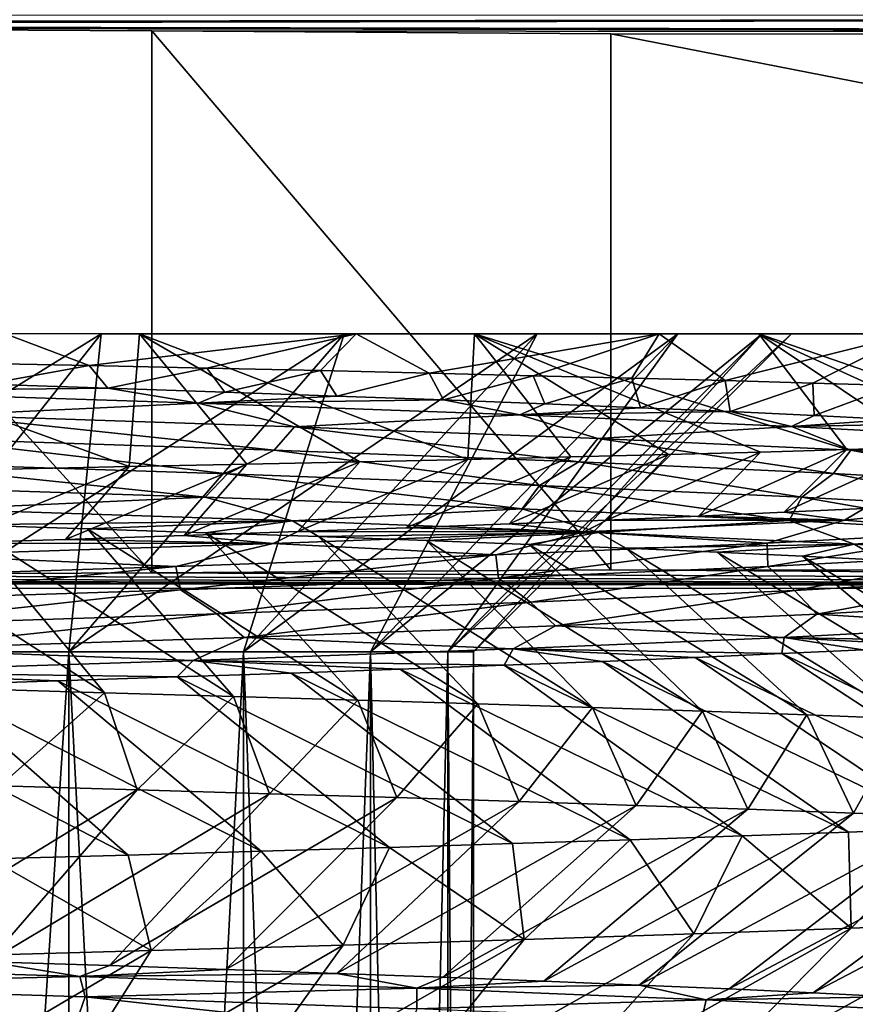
# Model space of a CAD drawing. Header units: metres. Extents: x -205 to 205, y -104 to 104.
# Tile 211 of 256: x -122.94 to -120.31, y -33.06 to -29.97. Entities that reach past the tile are written whole.
import ezdxf

# ---------------------------------------------------------------- set-up
doc = ezdxf.new("R2010")
doc.units = ezdxf.units.M
doc.layers.add('solid_01_2-CONSUMER_EHM_BOX_SW0001', color=7, linetype='CONTINUOUS')

msp = doc.modelspace()

# ---------------------------------------------------------------- linework, layer by layer
at = {"layer": 'solid_01_2-CONSUMER_EHM_BOX_SW0001'}
for points in [[(-200.010849, -74.958488), (-200.010773, 75.041512), (-0.010778, 75.04142)], [(-0.010849, -74.95858), (-200.010849, -74.958488), (-0.010778, 75.04142)], [(-112.002922, 40.641869, 63.099998), (-150.011154, -40.548634, 63.099998), (-150.011002, -39.448967, 63.099998)], [(-112.002922, 40.641869, 63.099998), (-112.003082, 39.542202, 63.099998), (-150.011154, -40.548634, 63.099998)], [(-112.002922, 40.641869, 63.099998), (-150.011002, -39.448967, 63.099998), (-149.999695, 39.547642, 63.099998)], [(-150.011154, -40.548634, 63.099998), (-112.003082, 39.542202, 63.099998), (-112.014389, -39.454407, 63.099998)], [(-173.512405, -37.4473, 108.5), (-88.501671, 37.540531, 108.5), (-173.501678, 37.5527, 108.5)], [(-173.512405, -37.4473, 108.5), (-88.512413, -37.459469, 108.5), (-88.501671, 37.540531, 108.5)], [(-129.218445, -29.980728, 9.104041), (-110.711334, -29.956289, 6), (-151.31134, -29.950476, 6)], [(-127.450356, -29.983692, 9.414596), (-110.711334, -29.956289, 6), (-129.218445, -29.980728, 9.104041)], [(-127.450356, -29.983692, 9.414596), (-110.768944, -30.013878, 12.6), (-110.711334, -29.956289, 6)], [(-125.729317, -29.988417, 9.927757), (-110.768944, -30.013878, 12.6), (-127.450356, -29.983692, 9.414596)], [(-124.079185, -29.994837, 10.63655), (-110.768944, -30.013878, 12.6), (-125.729317, -29.988417, 9.927757)], [(-124.079185, -29.994837, 10.63655), (-124.07943, -31.713913, 10.63655), (-122.522987, -31.706329, 11.531049)], [(-122.522743, -30.002867, 11.531049), (-110.768944, -30.013878, 12.6), (-124.079185, -29.994837, 10.63655)], [(-122.522743, -30.002867, 11.531049), (-124.079185, -29.994837, 10.63655), (-122.522987, -31.706329, 11.531049)], [(-122.522743, -30.002867, 11.531049), (-122.522987, -31.706329, 11.531049), (-121.079819, -31.697206, 12.6)], [(-122.522743, -30.002867, 11.531049), (-121.079819, -31.697206, 12.6), (-121.079575, -30.012402, 12.6)], [(-122.522743, -30.002867, 11.531049), (-121.079575, -30.012402, 12.6), (-110.768944, -30.013878, 12.6)], [(-121.079575, -30.012402, 12.6), (-121.079819, -31.697206, 12.6), (-112.453987, -31.698442, 12.6)], [(-110.768944, -30.013878, 12.6), (-121.079575, -30.012402, 12.6), (-112.453987, -31.698442, 12.6)], [(-124.294075, -31.954338, 31.217514), (-123.586823, -30.954441, 31.924622), (-122.682106, -30.954571, 30.891226)], [(-123.474686, -31.954456, 30.283171), (-124.294075, -31.954338, 31.217514), (-122.682106, -30.954571, 30.891226)], [(-123.586823, -30.954441, 31.924622), (-123.746719, -30.954416, 34.300041), (-122.561409, -30.954588, 33.299549)], [(-122.59462, -31.372431, 33.900333), (-122.561409, -30.954588, 33.299549), (-123.746719, -30.954416, 34.300041)], [(-122.59462, -31.372431, 33.900333), (-123.746719, -30.954416, 34.300041), (-122.978264, -31.380121, 34.240261)], [(-123.586823, -30.954441, 17.075378), (-122.682106, -30.954571, 18.108774), (-122.986633, -30.954527, 15.310884)], [(-122.682106, -30.954571, 30.891226), (-123.586823, -30.954441, 31.924622), (-122.561409, -30.954588, 33.299549)], [(-123.474686, -31.954456, 18.716829), (-122.682106, -30.954571, 18.108774), (-123.586823, -30.954441, 17.075378)], [(-123.474686, -31.954456, 30.283171), (-122.682106, -30.954571, 30.891226), (-121.918121, -30.954681, 29.749899)], [(-123.474686, -31.954456, 18.716829), (-122.784294, -31.954556, 19.750099), (-122.682106, -30.954571, 18.108774)], [(-122.784294, -31.954556, 29.249901), (-123.474686, -31.954456, 30.283171), (-121.918121, -30.954681, 29.749899)], [(-123.103935, -31.047052, 15.088423), (-122.986633, -30.954527, 15.310884), (-122.720322, -31.054901, 15.414001)], [(-121.918121, -30.954681, 19.250101), (-121.88105, -30.954685, 16.409718), (-122.986633, -30.954527, 15.310884)], [(-122.720322, -31.054901, 15.414001), (-122.986633, -30.954527, 15.310884), (-121.88105, -30.954685, 16.409718)], [(-122.682106, -30.954571, 18.108774), (-121.918121, -30.954681, 19.250101), (-122.986633, -30.954527, 15.310884)], [(-122.784294, -31.954556, 19.750099), (-121.918121, -30.954681, 19.250101), (-122.682106, -30.954571, 18.108774)], [(-122.784294, -31.954556, 29.249901), (-121.918121, -30.954681, 29.749899), (-121.31176, -30.954767, 28.517752)], [(-122.784294, -31.954556, 19.750099), (-122.234734, -31.954636, 20.864508), (-121.918121, -30.954681, 19.250101)], [(-122.234734, -31.954636, 28.135492), (-122.784294, -31.954556, 29.249901), (-121.31176, -30.954767, 28.517752)], [(-122.720322, -31.054901, 15.414001), (-121.88105, -30.954685, 16.409718), (-122.349731, -31.062809, 15.755513)], [(-121.918121, -30.954681, 29.749899), (-122.682106, -30.954571, 30.891226), (-122.561409, -30.954588, 33.299549)], [(-122.2248, -31.364771, 33.544853), (-122.561409, -30.954588, 33.299549), (-122.59462, -31.372431, 33.900333)], [(-121.918121, -30.954681, 29.749899), (-122.561409, -30.954588, 33.299549), (-121.508423, -30.954741, 32.149357)], [(-121.529663, -31.349497, 32.789913), (-121.508423, -30.954741, 32.149357), (-122.561409, -30.954588, 33.299549)], [(-121.869545, -31.35713, 33.174454), (-122.561409, -30.954588, 33.299549), (-122.2248, -31.364771, 33.544853)], [(-121.529663, -31.349497, 32.789913), (-122.561409, -30.954588, 33.299549), (-121.869545, -31.35713, 33.174454)], [(-122.349731, -31.062809, 15.755513), (-121.88105, -30.954685, 16.409718), (-121.993042, -31.070744, 16.11228)], [(-122.234734, -31.954636, 20.864508), (-121.31176, -30.954767, 20.482248), (-121.918121, -30.954681, 19.250101)], [(-122.234734, -31.954636, 28.135492), (-121.31176, -30.954767, 28.517752), (-120.869255, -30.954832, 27.217731)], [(-122.234734, -31.954636, 20.864508), (-121.83532, -31.954693, 22.041109), (-121.31176, -30.954767, 20.482248)], [(-121.83532, -31.954693, 26.958891), (-122.234734, -31.954636, 28.135492), (-120.869255, -30.954832, 27.217731)], [(-121.993042, -31.070744, 16.11228), (-121.88105, -30.954685, 16.409718), (-121.651085, -31.07868, 16.483562)], [(-121.918121, -30.954681, 19.250101), (-121.31176, -30.954767, 20.482248), (-121.88105, -30.954685, 16.409718)], [(-121.31176, -30.954767, 28.517752), (-121.918121, -30.954681, 29.749899), (-121.508423, -30.954741, 32.149357)], [(-121.31176, -30.954767, 20.482248), (-120.92765, -30.954823, 17.633253), (-121.88105, -30.954685, 16.409718)], [(-121.651085, -31.07868, 16.483562), (-121.88105, -30.954685, 16.409718), (-120.92765, -30.954823, 17.633253)], [(-121.83532, -31.954693, 22.041109), (-120.869255, -30.954832, 21.782269), (-121.31176, -30.954767, 20.482248)], [(-121.83532, -31.954693, 26.958891), (-120.869255, -30.954832, 27.217731), (-120.603973, -30.95487, 25.882061)], [(-121.83532, -31.954693, 22.041109), (-121.592873, -31.954727, 23.259903), (-120.869255, -30.954832, 21.782269)], [(-121.592873, -31.954727, 25.740097), (-121.83532, -31.954693, 26.958891), (-120.603973, -30.95487, 25.882061)], [(-121.651085, -31.07868, 16.483562), (-120.92765, -30.954823, 17.633253), (-121.324623, -31.086588, 16.868563)], [(-121.592873, -31.954727, 23.259903), (-120.603973, -30.95487, 23.117939), (-120.869255, -30.954832, 21.782269)], [(-121.592873, -31.954727, 25.740097), (-120.603973, -30.95487, 25.882061), (-120.511444, -30.954884, 24.5)], [(-121.592873, -31.954727, 23.259903), (-121.511589, -31.954739, 24.5), (-120.603973, -30.95487, 23.117939)], [(-121.511589, -31.954739, 24.5), (-121.592873, -31.954727, 25.740097), (-120.511444, -30.954884, 24.5)], [(-121.205894, -31.341866, 32.392063), (-121.508423, -30.954741, 32.149357), (-121.529663, -31.349497, 32.789913)], [(-121.511589, -31.954739, 24.5), (-120.511444, -30.954884, 24.5), (-120.603973, -30.95487, 23.117939)], [(-121.31176, -30.954767, 28.517752), (-121.508423, -30.954741, 32.149357), (-120.614738, -30.954868, 30.882778)], [(-120.337791, -31.318892, 31.127636), (-120.614738, -30.954868, 30.882778), (-121.508423, -30.954741, 32.149357)], [(-120.898926, -31.334225, 31.981781), (-121.508423, -30.954741, 32.149357), (-121.205894, -31.341866, 32.392063)], [(-120.60939, -31.326567, 31.559996), (-121.508423, -30.954741, 32.149357), (-120.898926, -31.334225, 31.981781)], [(-120.337791, -31.318892, 31.127636), (-121.508423, -30.954741, 32.149357), (-120.60939, -31.326567, 31.559996)], [(-121.324623, -31.086588, 16.868563), (-120.92765, -30.954823, 17.633253), (-121.014374, -31.094439, 17.266434)], [(-121.31176, -30.954767, 20.482248), (-120.869255, -30.954832, 21.782269), (-120.92765, -30.954823, 17.633253)], [(-120.869255, -30.954832, 27.217731), (-121.31176, -30.954767, 28.517752), (-120.614738, -30.954868, 30.882778)], [(-121.014374, -31.094439, 17.266434), (-120.92765, -30.954823, 17.633253), (-120.720924, -31.102221, 17.676353)], [(-120.511444, -30.954884, 24.5), (-120.134628, -30.954937, 18.975965), (-120.92765, -30.954823, 17.633253)], [(-120.720924, -31.102221, 17.676353), (-120.92765, -30.954823, 17.633253), (-120.134628, -30.954937, 18.975965)], [(-120.603973, -30.95487, 23.117939), (-120.511444, -30.954884, 24.5), (-120.92765, -30.954823, 17.633253)], [(-120.869255, -30.954832, 21.782269), (-120.603973, -30.95487, 23.117939), (-120.92765, -30.954823, 17.633253)], [(-120.603973, -30.95487, 25.882061), (-120.869255, -30.954832, 27.217731), (-120.614738, -30.954868, 30.882778)], [(-120.720924, -31.102221, 17.676353), (-120.134628, -30.954937, 18.975965), (-120.444611, -31.109953, 18.097738)], [(-120.603973, -30.95487, 25.882061), (-120.614738, -30.954868, 30.882778), (-119.885384, -30.954973, 29.503248)], [(-119.633095, -31.295811, 29.772896), (-119.885384, -30.954973, 29.503248), (-120.614738, -30.954868, 30.882778)], [(-120.084412, -31.311205, 30.685337), (-120.614738, -30.954868, 30.882778), (-120.337791, -31.318892, 31.127636)], [(-119.849442, -31.303511, 30.233595), (-120.614738, -30.954868, 30.882778), (-120.084412, -31.311205, 30.685337)], [(-119.633095, -31.295811, 29.772896), (-120.614738, -30.954868, 30.882778), (-119.849442, -31.303511, 30.233595)], [(-120.511444, -30.954884, 24.5), (-120.603973, -30.95487, 25.882061), (-119.885384, -30.954973, 29.503248)], [(-120.511444, -30.954884, 24.5), (-119.885384, -30.954973, 29.503248), (-120.134628, -30.954937, 18.975965)], [(-120.444611, -31.109953, 18.097738), (-120.134628, -30.954937, 18.975965), (-120.18573, -31.117657, 18.530058)], [(-123.042747, -31.113756, 15.295897), (-123.103935, -31.047052, 15.088423), (-122.720322, -31.054901, 15.414001)], [(-122.661079, -31.126011, 15.640711), (-123.042747, -31.113756, 15.295897), (-122.720322, -31.054901, 15.414001)], [(-122.661079, -31.126011, 15.640711), (-122.720322, -31.054901, 15.414001), (-122.349731, -31.062809, 15.755513)], [(-122.293709, -31.138283, 16.001848), (-122.661079, -31.126011, 15.640711), (-122.349731, -31.062809, 15.755513)], [(-122.293709, -31.138283, 16.001848), (-122.349731, -31.062809, 15.755513), (-121.993042, -31.070744, 16.11228)], [(-121.941666, -31.150562, 16.378464), (-122.293709, -31.138283, 16.001848), (-121.993042, -31.070744, 16.11228)], [(-121.941666, -31.150562, 16.378464), (-121.993042, -31.070744, 16.11228), (-121.651085, -31.07868, 16.483562)], [(-121.605911, -31.16284, 16.769669), (-121.941666, -31.150562, 16.378464), (-121.651085, -31.07868, 16.483562)], [(-121.605911, -31.16284, 16.769669), (-121.651085, -31.07868, 16.483562), (-121.324623, -31.086588, 16.868563)], [(-121.287354, -31.175104, 17.174507), (-121.605911, -31.16284, 16.769669), (-121.324623, -31.086588, 16.868563)], [(-121.287354, -31.175104, 17.174507), (-121.324623, -31.086588, 16.868563), (-121.014374, -31.094439, 17.266434)], [(-120.986694, -31.187349, 17.591867), (-121.287354, -31.175104, 17.174507), (-121.014374, -31.094439, 17.266434)], [(-120.986694, -31.187349, 17.591867), (-121.014374, -31.094439, 17.266434), (-120.720924, -31.102221, 17.676353)], [(-123.528534, -31.135588, 14.96139), (-123.042747, -31.113756, 15.295897), (-122.661079, -31.126011, 15.640711)], [(-123.528534, -31.135588, 14.96139), (-122.661079, -31.126011, 15.640711), (-122.377609, -31.172529, 15.989125)], [(-122.377609, -31.172529, 15.989125), (-122.661079, -31.126011, 15.640711), (-122.293709, -31.138283, 16.001848)], [(-120.704422, -31.199568, 18.020729), (-120.986694, -31.187349, 17.591867), (-120.720924, -31.102221, 17.676353)], [(-120.704422, -31.199568, 18.020729), (-120.720924, -31.102221, 17.676353), (-120.444611, -31.109953, 18.097738)], [(-120.440773, -31.211767, 18.460474), (-120.704422, -31.199568, 18.020729), (-120.444611, -31.109953, 18.097738)], [(-120.440773, -31.211767, 18.460474), (-120.444611, -31.109953, 18.097738), (-120.18573, -31.117657, 18.530058)], [(-120.195969, -31.223955, 18.910547), (-120.440773, -31.211767, 18.460474), (-120.18573, -31.117657, 18.530058)], [(-123.528534, -31.135588, 14.96139), (-122.377609, -31.172529, 15.989125), (-123.171501, -31.21052, 15.318436)], [(-122.377609, -31.172529, 15.989125), (-122.293709, -31.138283, 16.001848), (-121.941666, -31.150562, 16.378464)], [(-122.377609, -31.172529, 15.989125), (-121.941666, -31.150562, 16.378464), (-121.605911, -31.16284, 16.769669)], [(-122.377609, -31.172529, 15.989125), (-122.074486, -31.247246, 16.382086), (-123.171501, -31.21052, 15.318436)], [(-122.377609, -31.172529, 15.989125), (-121.605911, -31.16284, 16.769669), (-121.36644, -31.209448, 17.154526)], [(-122.377609, -31.172529, 15.989125), (-121.36644, -31.209448, 17.154526), (-122.074486, -31.247246, 16.382086)], [(-121.36644, -31.209448, 17.154526), (-121.605911, -31.16284, 16.769669), (-121.287354, -31.175104, 17.174507)], [(-121.36644, -31.209448, 17.154526), (-121.287354, -31.175104, 17.174507), (-120.986694, -31.187349, 17.591867)], [(-121.36644, -31.209448, 17.154526), (-120.986694, -31.187349, 17.591867), (-120.704422, -31.199568, 18.020729)], [(-123.171501, -31.21052, 15.318436), (-122.13887, -31.320526, 16.353981), (-123.239761, -31.283773, 15.297942)], [(-123.171501, -31.21052, 15.318436), (-122.074486, -31.247246, 16.382086), (-122.13887, -31.320526, 16.353981)], [(-121.36644, -31.209448, 17.154526), (-121.120827, -31.283951, 17.575842), (-122.074486, -31.247246, 16.382086)], [(-121.36644, -31.209448, 17.154526), (-120.704422, -31.199568, 18.020729), (-120.511795, -31.246346, 18.439194)], [(-121.36644, -31.209448, 17.154526), (-120.511795, -31.246346, 18.439194), (-121.120827, -31.283951, 17.575842)], [(-120.511795, -31.246346, 18.439194), (-120.704422, -31.199568, 18.020729), (-120.440773, -31.211767, 18.460474)], [(-120.511795, -31.246346, 18.439194), (-120.440773, -31.211767, 18.460474), (-120.195969, -31.223955, 18.910547)], [(-122.074486, -31.247246, 16.382086), (-121.180466, -31.357258, 17.540733), (-122.13887, -31.320526, 16.353981)], [(-122.074486, -31.247246, 16.382086), (-121.120827, -31.283951, 17.575842), (-121.180466, -31.357258, 17.540733)], [(-120.511795, -31.246346, 18.439194), (-120.325554, -31.320633, 18.880587), (-121.120827, -31.283951, 17.575842)], [(-120.511795, -31.246346, 18.439194), (-120.195969, -31.223955, 18.910547), (-119.970314, -31.236137, 19.370424)], [(-120.511795, -31.246346, 18.439194), (-119.970314, -31.236137, 19.370424), (-119.82679, -31.28322, 19.821774)], [(-120.511795, -31.246346, 18.439194), (-119.82679, -31.28322, 19.821774), (-120.325554, -31.320633, 18.880587)], [(-123.239761, -31.283773, 15.297942), (-122.285004, -31.394793, 16.201996), (-123.406746, -31.357946, 15.163241)], [(-123.239761, -31.283773, 15.297942), (-122.13887, -31.320526, 16.353981), (-122.285004, -31.394793, 16.201996)], [(-121.120827, -31.283951, 17.575842), (-120.379776, -31.393969, 18.83923), (-121.180466, -31.357258, 17.540733)], [(-121.120827, -31.283951, 17.575842), (-120.325554, -31.320633, 18.880587), (-120.379776, -31.393969, 18.83923)], [(-120.534599, -31.515963, 30.701349), (-120.084412, -31.311205, 30.685337), (-120.337791, -31.318892, 31.127636)], [(-120.534599, -31.515963, 30.701349), (-120.28334, -31.503862, 30.255587), (-120.084412, -31.311205, 30.685337)], [(-119.82679, -31.28322, 19.821774), (-119.701195, -31.35729, 20.275137), (-120.325554, -31.320633, 18.880587)], [(-122.13887, -31.320526, 16.353981), (-121.303947, -31.431618, 17.374422), (-122.285004, -31.394793, 16.201996)], [(-122.13887, -31.320526, 16.353981), (-121.180466, -31.357258, 17.540733), (-121.303947, -31.431618, 17.374422)], [(-121.723198, -31.564445, 32.370361), (-121.205894, -31.341866, 32.392063), (-121.529663, -31.349497, 32.789913)], [(-121.723198, -31.564445, 32.370361), (-121.399117, -31.552298, 31.971144), (-121.205894, -31.341866, 32.392063)], [(-121.399117, -31.552298, 31.971144), (-120.898926, -31.334225, 31.981781), (-121.205894, -31.341866, 32.392063)], [(-121.399117, -31.552298, 31.971144), (-121.092781, -31.540171, 31.559551), (-120.898926, -31.334225, 31.981781)], [(-121.092781, -31.540171, 31.559551), (-120.60939, -31.326567, 31.559996), (-120.898926, -31.334225, 31.981781)], [(-121.092781, -31.540171, 31.559551), (-120.804504, -31.528063, 31.136145), (-120.60939, -31.326567, 31.559996)], [(-120.804504, -31.528063, 31.136145), (-120.337791, -31.318892, 31.127636), (-120.60939, -31.326567, 31.559996)], [(-120.804504, -31.528063, 31.136145), (-120.534599, -31.515963, 30.701349), (-120.337791, -31.318892, 31.127636)], [(-120.325554, -31.320633, 18.880587), (-119.749352, -31.430655, 20.228313), (-120.379776, -31.393969, 18.83923)], [(-120.325554, -31.320633, 18.880587), (-119.701195, -31.35729, 20.275137), (-119.749352, -31.430655, 20.228313)], [(-123.406746, -31.357946, 15.163241), (-122.355789, -31.468191, 16.094694), (-123.492264, -31.431292, 15.064348)], [(-123.406746, -31.357946, 15.163241), (-122.285004, -31.394793, 16.201996), (-122.355789, -31.468191, 16.094694)], [(-123.182114, -31.613129, 33.823212), (-122.59462, -31.372431, 33.900333), (-122.978264, -31.380121, 34.240261)], [(-123.182114, -31.613129, 33.823212), (-122.794685, -31.600964, 33.483631), (-122.59462, -31.372431, 33.900333)], [(-122.794685, -31.600964, 33.483631), (-122.2248, -31.364771, 33.544853), (-122.59462, -31.372431, 33.900333)], [(-122.794685, -31.600964, 33.483631), (-122.421799, -31.588789, 33.127644), (-122.2248, -31.364771, 33.544853)], [(-122.421799, -31.588789, 33.127644), (-121.869545, -31.35713, 33.174454), (-122.2248, -31.364771, 33.544853)], [(-122.421799, -31.588789, 33.127644), (-122.064354, -31.576614, 32.756214), (-121.869545, -31.35713, 33.174454)], [(-122.064354, -31.576614, 32.756214), (-121.529663, -31.349497, 32.789913), (-121.869545, -31.35713, 33.174454)], [(-122.064354, -31.576614, 32.756214), (-121.723198, -31.564445, 32.370361), (-121.529663, -31.349497, 32.789913)], [(-121.180466, -31.357258, 17.540733), (-120.479523, -31.468418, 18.661909), (-121.303947, -31.431618, 17.374422)], [(-121.180466, -31.357258, 17.540733), (-120.379776, -31.393969, 18.83923), (-120.479523, -31.468418, 18.661909)], [(-122.285004, -31.394793, 16.201996), (-121.359192, -31.505072, 17.260765), (-122.355789, -31.468191, 16.094694)], [(-122.285004, -31.394793, 16.201996), (-121.303947, -31.431618, 17.374422), (-121.359192, -31.505072, 17.260765)], [(-120.379776, -31.393969, 18.83923), (-119.824478, -31.505198, 20.043243), (-120.479523, -31.468418, 18.661909)], [(-120.379776, -31.393969, 18.83923), (-119.749352, -31.430655, 20.228313), (-119.824478, -31.505198, 20.043243)], [(-123.492264, -31.431292, 15.064348), (-122.355789, -31.468191, 16.094694), (-123.186371, -31.50601, 15.256531)], [(-121.303947, -31.431618, 17.374422), (-120.518867, -31.541929, 18.544111), (-121.359192, -31.505072, 17.260765)], [(-121.303947, -31.431618, 17.374422), (-120.479523, -31.468418, 18.661909), (-120.518867, -31.541929, 18.544111)], [(-122.355789, -31.468191, 16.094694), (-122.080833, -31.542759, 16.319471), (-123.186371, -31.50601, 15.256531)], [(-122.355789, -31.468191, 16.094694), (-121.359192, -31.505072, 17.260765), (-122.080833, -31.542759, 16.319471)], [(-120.479523, -31.468418, 18.661909), (-119.847725, -31.578762, 19.923473), (-120.518867, -31.541929, 18.544111)], [(-120.479523, -31.468418, 18.661909), (-119.824478, -31.505198, 20.043243), (-119.847725, -31.578762, 19.923473)], [(-119.643585, -31.467461, 28.857319), (-120.28334, -31.503862, 30.255587), (-120.345085, -31.540565, 30.262709)], [(-119.643585, -31.467461, 28.857319), (-120.345085, -31.540565, 30.262709), (-119.902321, -31.576668, 29.227732)], [(-123.186371, -31.50601, 15.256531), (-122.080833, -31.542759, 16.319471), (-123.111053, -31.555271, 15.237175)], [(-121.359192, -31.505072, 17.260765), (-121.118675, -31.579485, 17.513643), (-122.080833, -31.542759, 16.319471)], [(-121.359192, -31.505072, 17.260765), (-120.518867, -31.541929, 18.544111), (-121.118675, -31.579485, 17.513643)], [(-120.345085, -31.540565, 30.262709), (-120.804504, -31.528063, 31.136145), (-121.092781, -31.540171, 31.559551)], [(-120.345085, -31.540565, 30.262709), (-120.534599, -31.515963, 30.701349), (-120.804504, -31.528063, 31.136145)], [(-120.345085, -31.540565, 30.262709), (-120.28334, -31.503862, 30.255587), (-120.534599, -31.515963, 30.701349)], [(-122.671921, -32.082771, 14.268188), (-123.511253, -31.542953, 14.910222), (-123.111053, -31.555271, 15.237175)], [(-122.671921, -32.082771, 14.268188), (-123.09108, -32.071068, 13.940378), (-123.511253, -31.542953, 14.910222)], [(-122.080833, -31.542759, 16.319471), (-122.725052, -31.567587, 15.580745), (-123.111053, -31.555271, 15.237175)], [(-122.266319, -32.09446, 14.612625), (-123.111053, -31.555271, 15.237175), (-122.725052, -31.567587, 15.580745)], [(-122.266319, -32.09446, 14.612625), (-122.671921, -32.082771, 14.268188), (-123.111053, -31.555271, 15.237175)], [(-122.080833, -31.542759, 16.319471), (-122.353951, -31.579899, 15.940327), (-122.725052, -31.567587, 15.580745)], [(-122.080833, -31.542759, 16.319471), (-121.998474, -31.592205, 16.315319), (-122.353951, -31.579899, 15.940327)], [(-122.080833, -31.542759, 16.319471), (-121.118675, -31.579485, 17.513643), (-121.998474, -31.592205, 16.315319)], [(-121.16346, -31.577223, 31.570715), (-121.399117, -31.552298, 31.971144), (-121.723198, -31.564445, 32.370361)], [(-121.16346, -31.577223, 31.570715), (-121.092781, -31.540171, 31.559551), (-121.399117, -31.552298, 31.971144)], [(-120.345085, -31.540565, 30.262709), (-121.092781, -31.540171, 31.559551), (-121.16346, -31.577223, 31.570715)], [(-120.345085, -31.540565, 30.262709), (-121.16346, -31.577223, 31.570715), (-120.588181, -31.613138, 30.593126)], [(-120.518867, -31.541929, 18.544111), (-120.315178, -31.61619, 18.819956), (-121.118675, -31.579485, 17.513643)], [(-120.345085, -31.540565, 30.262709), (-120.588181, -31.613138, 30.593126), (-119.902321, -31.576668, 29.227732)], [(-120.518867, -31.541929, 18.544111), (-119.847725, -31.578762, 19.923473), (-120.315178, -31.61619, 18.819956)], [(-122.141357, -31.613855, 32.764278), (-122.421799, -31.588789, 33.127644), (-122.794685, -31.600964, 33.483631)], [(-121.874924, -32.106136, 14.973129), (-122.725052, -31.567587, 15.580745), (-122.353951, -31.579899, 15.940327)], [(-121.874924, -32.106136, 14.973129), (-122.266319, -32.09446, 14.612625), (-122.725052, -31.567587, 15.580745)], [(-122.141357, -31.613855, 32.764278), (-122.064354, -31.576614, 32.756214), (-122.421799, -31.588789, 33.127644)], [(-121.498383, -32.117805, 15.349116), (-122.353951, -31.579899, 15.940327), (-121.998474, -31.592205, 16.315319)], [(-121.498383, -32.117805, 15.349116), (-121.874924, -32.106136, 14.973129), (-122.353951, -31.579899, 15.940327)], [(-121.16346, -31.577223, 31.570715), (-122.064354, -31.576614, 32.756214), (-122.141357, -31.613855, 32.764278)], [(-121.16346, -31.577223, 31.570715), (-122.141357, -31.613855, 32.764278), (-121.441399, -31.649582, 31.860657)], [(-121.16346, -31.577223, 31.570715), (-121.723198, -31.564445, 32.370361), (-122.064354, -31.576614, 32.756214)], [(-121.118675, -31.579485, 17.513643), (-121.659325, -31.604509, 16.705112), (-121.998474, -31.592205, 16.315319)], [(-121.118675, -31.579485, 17.513643), (-121.337112, -31.61681, 17.109005), (-121.659325, -31.604509, 16.705112)], [(-121.16346, -31.577223, 31.570715), (-121.441399, -31.649582, 31.860657), (-120.588181, -31.613138, 30.593126)], [(-121.118675, -31.579485, 17.513643), (-121.032333, -31.629103, 17.526205), (-121.337112, -31.61681, 17.109005)], [(-121.118675, -31.579485, 17.513643), (-120.315178, -31.61619, 18.819956), (-121.032333, -31.629103, 17.526205)], [(-119.902321, -31.576668, 29.227732), (-120.588181, -31.613138, 30.593126), (-120.586288, -31.686697, 30.533031)], [(-119.902321, -31.576668, 29.227732), (-120.586288, -31.686697, 30.533031), (-119.907593, -31.6502, 29.16684)], [(-119.847725, -31.578762, 19.923473), (-119.682915, -31.65287, 20.217136), (-120.315178, -31.61619, 18.819956)], [(-122.141357, -31.613855, 32.764278), (-123.182114, -31.613129, 33.823212), (-123.262718, -31.650469, 33.824089)], [(-122.141357, -31.613855, 32.764278), (-123.262718, -31.650469, 33.824089), (-122.447662, -31.686005, 33.010551)], [(-122.141357, -31.613855, 32.764278), (-122.794685, -31.600964, 33.483631), (-123.182114, -31.613129, 33.823212)], [(-122.141357, -31.613855, 32.764278), (-122.447662, -31.686005, 33.010551), (-121.441399, -31.649582, 31.860657)], [(-121.137291, -32.129475, 15.739974), (-121.998474, -31.592205, 16.315319), (-121.659325, -31.604509, 16.705112)], [(-121.137291, -32.129475, 15.739974), (-121.498383, -32.117805, 15.349116), (-121.998474, -31.592205, 16.315319)], [(-120.792252, -32.141144, 16.145067), (-121.659325, -31.604509, 16.705112), (-121.337112, -31.61681, 17.109005)], [(-120.792252, -32.141144, 16.145067), (-121.137291, -32.129475, 15.739974), (-121.659325, -31.604509, 16.705112)], [(-120.588181, -31.613138, 30.593126), (-121.441399, -31.649582, 31.860657), (-121.432602, -31.723169, 31.802183)], [(-120.588181, -31.613138, 30.593126), (-121.432602, -31.723169, 31.802183), (-120.586288, -31.686697, 30.533031)], [(-120.463821, -32.152817, 16.56374), (-121.337112, -31.61681, 17.109005), (-121.032333, -31.629103, 17.526205)], [(-120.463821, -32.152817, 16.56374), (-120.792252, -32.141144, 16.145067), (-121.337112, -31.61681, 17.109005)], [(-120.315178, -31.61619, 18.819956), (-120.745483, -31.641392, 17.955921), (-121.032333, -31.629103, 17.526205)], [(-120.315178, -31.61619, 18.819956), (-120.477066, -31.653677, 18.397366), (-120.745483, -31.641392, 17.955921)], [(-120.315178, -31.61619, 18.819956), (-120.22757, -31.665958, 18.849751), (-120.477066, -31.653677, 18.397366)], [(-120.315178, -31.61619, 18.819956), (-119.682915, -31.65287, 20.217136), (-120.22757, -31.665958, 18.849751)], [(-123.262718, -31.650469, 33.824089), (-123.591095, -31.722408, 34.024017), (-122.447662, -31.686005, 33.010551)], [(-121.441399, -31.649582, 31.860657), (-122.447662, -31.686005, 33.010551), (-122.432358, -31.759619, 32.954449)], [(-121.441399, -31.649582, 31.860657), (-122.432358, -31.759619, 32.954449), (-121.432602, -31.723169, 31.802183)], [(-120.152534, -32.16449, 16.995308), (-121.032333, -31.629103, 17.526205), (-120.745483, -31.641392, 17.955921)], [(-120.152534, -32.16449, 16.995308), (-120.463821, -32.152817, 16.56374), (-121.032333, -31.629103, 17.526205)], [(-119.858887, -32.176163, 17.439074), (-120.745483, -31.641392, 17.955921), (-120.477066, -31.653677, 18.397366)], [(-119.858887, -32.176163, 17.439074), (-120.152534, -32.16449, 16.995308), (-120.745483, -31.641392, 17.955921)], [(-119.907593, -31.6502, 29.16684), (-120.586288, -31.686697, 30.533031), (-120.502914, -31.761883, 30.380484)], [(-119.907593, -31.6502, 29.16684), (-120.502914, -31.761883, 30.380484), (-119.842758, -31.725294, 29.001547)], [(-119.583366, -32.18784, 17.894314), (-120.477066, -31.653677, 18.397366), (-120.22757, -31.665958, 18.849751)], [(-119.583366, -32.18784, 17.894314), (-119.858887, -32.176163, 17.439074), (-120.477066, -31.653677, 18.397366)], [(-124.07943, -31.713913, 10.63655), (-125.729568, -31.719862, 9.927757), (-112.511597, -31.756031, 6)], [(-122.522987, -31.706329, 11.531049), (-124.07943, -31.713913, 10.63655), (-112.511597, -31.756031, 6)], [(-122.447662, -31.686005, 33.010551), (-123.591095, -31.722408, 34.024017), (-123.569695, -31.796051, 33.971012)], [(-122.447662, -31.686005, 33.010551), (-123.569695, -31.796051, 33.971012), (-122.432358, -31.759619, 32.954449)], [(-122.522987, -31.706329, 11.531049), (-112.511597, -31.756031, 6), (-121.079819, -31.697206, 12.6)], [(-120.586288, -31.686697, 30.533031), (-121.432602, -31.723169, 31.802183), (-121.332771, -31.798447, 31.664398)], [(-120.586288, -31.686697, 30.533031), (-121.332771, -31.798447, 31.664398), (-120.502914, -31.761883, 30.380484)], [(-121.079819, -31.697206, 12.6), (-112.511597, -31.756031, 6), (-112.453987, -31.698442, 12.6)], [(-132.804474, -31.726038, 9.104041), (-149.511597, -31.750734, 6), (-112.511597, -31.756031, 6)], [(-131.011597, -31.727201, 9), (-132.804474, -31.726038, 9.104041), (-112.511597, -31.756031, 6)], [(-129.218704, -31.726551, 9.104041), (-131.011597, -31.727201, 9), (-112.511597, -31.756031, 6)], [(-127.450607, -31.724094, 9.414596), (-129.218704, -31.726551, 9.104041), (-112.511597, -31.756031, 6)], [(-125.729568, -31.719862, 9.927757), (-127.450607, -31.724094, 9.414596), (-112.511597, -31.756031, 6)], [(-121.432602, -31.723169, 31.802183), (-122.432358, -31.759619, 32.954449), (-122.318512, -31.834988, 32.833012)], [(-121.432602, -31.723169, 31.802183), (-122.318512, -31.834988, 32.833012), (-121.332771, -31.798447, 31.664398)], [(-119.842758, -31.725294, 29.001547), (-120.502914, -31.761883, 30.380484), (-120.432022, -31.835833, 30.300606)], [(-119.842758, -31.725294, 29.001547), (-120.432022, -31.835833, 30.300606), (-119.781723, -31.799191, 28.911266)], [(-149.512772, -39.950733, 6), (-112.512764, -39.956032, 6), (-149.511597, -31.750734, 6)], [(-112.512764, -39.956032, 6), (-112.511597, -31.756031, 6), (-149.511597, -31.750734, 6)], [(-122.432358, -31.759619, 32.954449), (-123.569695, -31.796051, 33.971012), (-123.444252, -31.871508, 33.867325)], [(-122.432358, -31.759619, 32.954449), (-123.444252, -31.871508, 33.867325), (-122.318512, -31.834988, 32.833012)], [(-120.502914, -31.761883, 30.380484), (-121.332771, -31.798447, 31.664398), (-121.253593, -31.872452, 31.595964)], [(-120.502914, -31.761883, 30.380484), (-121.253593, -31.872452, 31.595964), (-120.432022, -31.835833, 30.300606)], [(-121.332771, -31.798447, 31.664398), (-122.318512, -31.834988, 32.833012), (-122.232864, -31.909046, 32.776749)], [(-121.332771, -31.798447, 31.664398), (-122.232864, -31.909046, 32.776749), (-121.253593, -31.872452, 31.595964)], [(-119.781723, -31.799191, 28.911266), (-120.432022, -31.835833, 30.300606), (-119.851196, -31.872379, 29.203209)], [(-122.318512, -31.834988, 32.833012), (-123.444252, -31.871508, 33.867325), (-123.353851, -31.945621, 33.823811)], [(-122.318512, -31.834988, 32.833012), (-123.353851, -31.945621, 33.823811), (-122.232864, -31.909046, 32.776749)], [(-120.432022, -31.835833, 30.300606), (-121.253593, -31.872452, 31.595964), (-120.534821, -31.908869, 30.576031)], [(-120.432022, -31.835833, 30.300606), (-120.534821, -31.908869, 30.576031), (-119.851196, -31.872379, 29.203209)], [(-121.253593, -31.872452, 31.595964), (-122.232864, -31.909046, 32.776749), (-121.386841, -31.945335, 31.851152)], [(-121.253593, -31.872452, 31.595964), (-121.386841, -31.945335, 31.851152), (-120.534821, -31.908869, 30.576031)], [(-119.851196, -31.872379, 29.203209), (-120.534821, -31.908869, 30.576031), (-119.838387, -31.923302, 29.335003)], [(-122.232864, -31.909046, 32.776749), (-123.353851, -31.945621, 33.823811), (-122.392975, -31.981779, 33.008644)], [(-122.232864, -31.909046, 32.776749), (-122.392975, -31.981779, 33.008644), (-121.386841, -31.945335, 31.851152)], [(-120.534821, -31.908869, 30.576031), (-121.386841, -31.945335, 31.851152), (-120.542046, -31.959955, 30.713867)], [(-120.534821, -31.908869, 30.576031), (-120.542046, -31.959955, 30.713867), (-120.28801, -31.947741, 30.264387)], [(-120.534821, -31.908869, 30.576031), (-120.28801, -31.947741, 30.264387), (-120.053345, -31.935524, 29.80448)], [(-120.534821, -31.908869, 30.576031), (-120.053345, -31.935524, 29.80448), (-119.838387, -31.923302, 29.335003)], [(-123.353851, -31.945621, 33.823811), (-123.537292, -32.018204, 34.029598), (-122.392975, -31.981779, 33.008644)], [(-123.476196, -42.454456, 30.283171), (-123.474686, -31.954456, 30.283171), (-122.784294, -31.954556, 29.249901)], [(-123.476196, -42.454456, 18.716829), (-122.785805, -42.454556, 19.750099), (-123.474686, -31.954456, 18.716829)], [(-123.476196, -42.454456, 30.283171), (-122.784294, -31.954556, 29.249901), (-122.785805, -42.454556, 29.249901)], [(-122.785805, -42.454556, 19.750099), (-122.784294, -31.954556, 19.750099), (-123.474686, -31.954456, 18.716829)], [(-122.785805, -42.454556, 29.249901), (-122.784294, -31.954556, 29.249901), (-122.234734, -31.954636, 28.135492)], [(-122.785805, -42.454556, 19.750099), (-122.236244, -42.454636, 20.864508), (-122.784294, -31.954556, 19.750099)], [(-122.785805, -42.454556, 29.249901), (-122.234734, -31.954636, 28.135492), (-122.236244, -42.454636, 28.135492)], [(-122.236244, -42.454636, 20.864508), (-122.234734, -31.954636, 20.864508), (-122.784294, -31.954556, 19.750099)], [(-121.386841, -31.945335, 31.851152), (-122.392975, -31.981779, 33.008644), (-121.415459, -31.996578, 31.992085)], [(-122.236244, -42.454636, 28.135492), (-122.234734, -31.954636, 28.135492), (-121.83532, -31.954693, 26.958891)], [(-122.236244, -42.454636, 20.864508), (-121.836838, -42.454693, 22.041109), (-122.234734, -31.954636, 20.864508)], [(-122.236244, -42.454636, 28.135492), (-121.83532, -31.954693, 26.958891), (-121.836838, -42.454693, 26.958891)], [(-121.836838, -42.454693, 22.041109), (-121.83532, -31.954693, 22.041109), (-122.234734, -31.954636, 20.864508)], [(-121.836838, -42.454693, 26.958891), (-121.83532, -31.954693, 26.958891), (-121.592873, -31.954727, 25.740097)], [(-121.836838, -42.454693, 22.041109), (-121.594391, -42.454727, 23.259903), (-121.83532, -31.954693, 22.041109)], [(-121.836838, -42.454693, 26.958891), (-121.592873, -31.954727, 25.740097), (-121.594391, -42.454727, 25.740097)], [(-121.594391, -42.454727, 23.259903), (-121.592873, -31.954727, 23.259903), (-121.83532, -31.954693, 22.041109)], [(-121.594391, -42.454727, 25.740097), (-121.592873, -31.954727, 25.740097), (-121.511589, -31.954739, 24.5)], [(-121.594391, -42.454727, 23.259903), (-121.5131, -42.454739, 24.5), (-121.592873, -31.954727, 23.259903)], [(-121.594391, -42.454727, 25.740097), (-121.511589, -31.954739, 24.5), (-121.5131, -42.454739, 24.5)], [(-121.5131, -42.454739, 24.5), (-121.511589, -31.954739, 24.5), (-121.592873, -31.954727, 23.259903)], [(-121.386841, -31.945335, 31.851152), (-121.415459, -31.996578, 31.992085), (-121.106346, -31.984373, 31.578447)], [(-121.386841, -31.945335, 31.851152), (-121.106346, -31.984373, 31.578447), (-120.815018, -31.972166, 31.152128)], [(-121.386841, -31.945335, 31.851152), (-120.815018, -31.972166, 31.152128), (-120.542046, -31.959955, 30.713867)], [(-120.542046, -31.959955, 30.713867), (-120.815018, -31.972166, 31.152128), (-119.72081, -32.49641, 31.337891)], [(-120.28801, -31.947741, 30.264387), (-120.542046, -31.959955, 30.713867), (-119.444351, -32.484337, 30.859037)], [(-120.542046, -31.959955, 30.713867), (-119.72081, -32.49641, 31.337891), (-119.444351, -32.484337, 30.859037)], [(-122.392975, -31.981779, 33.008644), (-123.537292, -32.018204, 34.029598), (-122.443695, -32.033176, 33.149529)], [(-122.392975, -31.981779, 33.008644), (-122.443695, -32.033176, 33.149529), (-122.084709, -32.020981, 32.778355)], [(-122.392975, -31.981779, 33.008644), (-122.084709, -32.020981, 32.778355), (-121.741768, -32.008781, 32.392296)], [(-122.392975, -31.981779, 33.008644), (-121.741768, -32.008781, 32.392296), (-121.415459, -31.996578, 31.992085)], [(-121.106346, -31.984373, 31.578447), (-121.415459, -31.996578, 31.992085), (-120.332687, -32.520557, 32.258831)], [(-120.815018, -31.972166, 31.152128), (-121.106346, -31.984373, 31.578447), (-120.017097, -32.508484, 31.804768)], [(-121.106346, -31.984373, 31.578447), (-120.332687, -32.520557, 32.258831), (-120.017097, -32.508484, 31.804768)], [(-120.815018, -31.972166, 31.152128), (-120.017097, -32.508484, 31.804768), (-119.72081, -32.49641, 31.337891)], [(-123.537292, -32.018204, 34.029598), (-123.207489, -32.05756, 33.844387), (-122.818169, -32.045368, 33.505096)], [(-123.537292, -32.018204, 34.029598), (-122.818169, -32.045368, 33.505096), (-122.443695, -32.033176, 33.149529)], [(-122.084709, -32.020981, 32.778355), (-122.443695, -32.033176, 33.149529), (-121.38942, -32.556744, 33.536179)], [(-121.741768, -32.008781, 32.392296), (-122.084709, -32.020981, 32.778355), (-121.019463, -32.544689, 33.125309)], [(-122.084709, -32.020981, 32.778355), (-121.38942, -32.556744, 33.536179), (-121.019463, -32.544689, 33.125309)], [(-121.415459, -31.996578, 31.992085), (-121.741768, -32.008781, 32.392296), (-120.667007, -32.532627, 32.699276)], [(-121.741768, -32.008781, 32.392296), (-121.019463, -32.544689, 33.125309), (-120.667007, -32.532627, 32.699276)], [(-121.415459, -31.996578, 31.992085), (-120.667007, -32.532627, 32.699276), (-120.332687, -32.520557, 32.258831)], [(-122.818169, -32.045368, 33.505096), (-123.207489, -32.05756, 33.844387), (-122.179245, -32.580841, 34.309612)], [(-122.443695, -32.033176, 33.149529), (-122.818169, -32.045368, 33.505096), (-121.776245, -32.568794, 33.931175)], [(-122.818169, -32.045368, 33.505096), (-122.179245, -32.580841, 34.309612), (-121.776245, -32.568794, 33.931175)], [(-122.443695, -32.033176, 33.149529), (-121.776245, -32.568794, 33.931175), (-121.38942, -32.556744, 33.536179)], [(-123.207489, -32.05756, 33.844387), (-123.610901, -32.069744, 34.166862), (-122.59774, -32.592884, 34.670841)], [(-123.610901, -32.069744, 34.166862), (-123.030998, -32.604919, 35.014229), (-122.59774, -32.592884, 34.670841)], [(-123.207489, -32.05756, 33.844387), (-122.59774, -32.592884, 34.670841), (-122.179245, -32.580841, 34.309612)], [(-123.000481, -32.375332, 14.008977), (-123.09108, -32.071068, 13.940378), (-122.671921, -32.082771, 14.268188)], [(-122.569565, -32.387657, 14.352509), (-123.000481, -32.375332, 14.008977), (-122.671921, -32.082771, 14.268188)], [(-122.569565, -32.387657, 14.352509), (-122.671921, -32.082771, 14.268188), (-122.266319, -32.09446, 14.612625)], [(-122.153374, -32.400059, 14.713722), (-122.569565, -32.387657, 14.352509), (-122.266319, -32.09446, 14.612625)], [(-122.153374, -32.400059, 14.713722), (-122.266319, -32.09446, 14.612625), (-121.874924, -32.106136, 14.973129)], [(-121.752617, -32.412468, 15.091994), (-122.153374, -32.400059, 14.713722), (-121.874924, -32.106136, 14.973129)], [(-121.752617, -32.412468, 15.091994), (-121.874924, -32.106136, 14.973129), (-121.498383, -32.117805, 15.349116)], [(-121.367989, -32.424809, 15.486677), (-121.752617, -32.412468, 15.091994), (-121.498383, -32.117805, 15.349116)], [(-121.367989, -32.424809, 15.486677), (-121.498383, -32.117805, 15.349116), (-121.137291, -32.129475, 15.739974)], [(-121.000153, -32.437, 15.897096), (-121.367989, -32.424809, 15.486677), (-121.137291, -32.129475, 15.739974)], [(-121.000153, -32.437, 15.897096), (-121.137291, -32.129475, 15.739974), (-120.792252, -32.141144, 16.145067)], [(-120.649734, -32.449013, 16.322546), (-121.000153, -32.437, 15.897096), (-120.792252, -32.141144, 16.145067)], [(-120.649734, -32.449013, 16.322546), (-120.792252, -32.141144, 16.145067), (-120.463821, -32.152817, 16.56374)], [(-120.317368, -32.460903, 16.762281), (-120.649734, -32.449013, 16.322546), (-120.463821, -32.152817, 16.56374)], [(-120.317368, -32.460903, 16.762281), (-120.463821, -32.152817, 16.56374), (-120.152534, -32.16449, 16.995308)], [(-120.003639, -32.472736, 17.215519), (-120.317368, -32.460903, 16.762281), (-120.152534, -32.16449, 16.995308)], [(-123.433578, -32.915943, 14.971533), (-123.000481, -32.375332, 14.008977), (-122.569565, -32.387657, 14.352509)], [(-123.037529, -32.928207, 15.300296), (-123.433578, -32.915943, 14.971533), (-122.569565, -32.387657, 14.352509)], [(-123.037529, -32.928207, 15.300296), (-122.569565, -32.387657, 14.352509), (-122.153374, -32.400059, 14.713722)], [(-122.656342, -32.940456, 15.645084), (-123.037529, -32.928207, 15.300296), (-122.153374, -32.400059, 14.713722)], [(-122.656342, -32.940456, 15.645084), (-122.153374, -32.400059, 14.713722), (-121.752617, -32.412468, 15.091994)], [(-122.290771, -32.952679, 16.005039), (-122.656342, -32.940456, 15.645084), (-121.752617, -32.412468, 15.091994)], [(-122.290771, -32.952679, 16.005039), (-121.752617, -32.412468, 15.091994), (-121.367989, -32.424809, 15.486677)], [(-121.941139, -32.964882, 16.379583), (-122.290771, -32.952679, 16.005039), (-121.367989, -32.424809, 15.486677)], [(-121.941139, -32.964882, 16.379583), (-121.367989, -32.424809, 15.486677), (-121.000153, -32.437, 15.897096)], [(-121.607719, -32.977074, 16.768236), (-121.941139, -32.964882, 16.379583), (-121.000153, -32.437, 15.897096)], [(-121.607719, -32.977074, 16.768236), (-121.000153, -32.437, 15.897096), (-120.649734, -32.449013, 16.322546)], [(-121.290825, -32.989269, 17.170567), (-121.607719, -32.977074, 16.768236), (-120.649734, -32.449013, 16.322546)], [(-121.290825, -32.989269, 17.170567), (-120.649734, -32.449013, 16.322546), (-120.317368, -32.460903, 16.762281)], [(-120.990852, -33.001469, 17.58618), (-121.290825, -32.989269, 17.170567), (-120.317368, -32.460903, 16.762281)], [(-120.990852, -33.001469, 17.58618), (-120.317368, -32.460903, 16.762281), (-120.003639, -32.472736, 17.215519)], [(-120.708199, -33.013687, 18.014711), (-120.990852, -33.001469, 17.58618), (-120.003639, -32.472736, 17.215519)], [(-120.708199, -33.013687, 18.014711), (-120.003639, -32.472736, 17.215519), (-119.709114, -32.484581, 17.681459)], [(-120.44339, -33.025928, 18.45579), (-120.708199, -33.013687, 18.014711), (-119.709114, -32.484581, 17.681459)], [(-120.44339, -33.025928, 18.45579), (-119.709114, -32.484581, 17.681459), (-119.434303, -32.496494, 18.159269)], [(-120.197144, -33.038189, 18.908514), (-120.44339, -33.025928, 18.45579), (-119.434303, -32.496494, 18.159269)], [(-120.332687, -32.520557, 32.258831), (-120.323868, -32.822651, 32.246628), (-120.017097, -32.508484, 31.804768)], [(-120.017097, -32.508484, 31.804768), (-120.323868, -32.822651, 32.246628), (-119.869217, -32.805157, 31.577078)], [(-121.38942, -32.556744, 33.536179), (-121.351929, -32.857899, 33.496037), (-121.019463, -32.544689, 33.125309)], [(-121.019463, -32.544689, 33.125309), (-121.351929, -32.857899, 33.496037), (-120.818726, -32.840218, 32.887081)], [(-121.019463, -32.544689, 33.125309), (-120.818726, -32.840218, 32.887081), (-120.667007, -32.532627, 32.699276)], [(-120.667007, -32.532627, 32.699276), (-120.818726, -32.840218, 32.887081), (-120.323868, -32.822651, 32.246628)], [(-120.667007, -32.532627, 32.699276), (-120.323868, -32.822651, 32.246628), (-120.332687, -32.520557, 32.258831)], [(-122.179245, -32.580841, 34.309612), (-121.921471, -32.875652, 34.071186), (-121.776245, -32.568794, 33.931175)], [(-121.776245, -32.568794, 33.931175), (-121.921471, -32.875652, 34.071186), (-121.351929, -32.857899, 33.496037)], [(-121.776245, -32.568794, 33.931175), (-121.351929, -32.857899, 33.496037), (-121.38942, -32.556744, 33.536179)], [(-123.030998, -32.604919, 35.014229), (-123.160843, -32.911098, 35.111504), (-122.5252, -32.893406, 34.610355)], [(-123.030998, -32.604919, 35.014229), (-122.5252, -32.893406, 34.610355), (-122.59774, -32.592884, 34.670841)], [(-122.59774, -32.592884, 34.670841), (-122.5252, -32.893406, 34.610355), (-122.179245, -32.580841, 34.309612)], [(-122.179245, -32.580841, 34.309612), (-122.5252, -32.893406, 34.610355), (-121.921471, -32.875652, 34.071186)], [(-119.456451, -32.78767, 30.880926), (-120.429077, -33.325043, 30.517611), (-120.065132, -33.306595, 29.828333)], [(-119.456451, -32.78767, 30.880926), (-119.869217, -32.805157, 31.577078), (-120.429077, -33.325043, 30.517611)], [(-120.323868, -32.822651, 32.246628), (-121.286171, -33.361938, 31.822113), (-120.836922, -33.343502, 31.183544)], [(-120.323868, -32.822651, 32.246628), (-120.818726, -32.840218, 32.887081), (-121.286171, -33.361938, 31.822113)], [(-119.869217, -32.805157, 31.577078), (-120.836922, -33.343502, 31.183544), (-120.429077, -33.325043, 30.517611)], [(-119.869217, -32.805157, 31.577078), (-120.323868, -32.822651, 32.246628), (-120.836922, -33.343502, 31.183544)], [(-121.351929, -32.857899, 33.496037), (-122.297714, -33.398647, 33.002583), (-121.774017, -33.380333, 32.429508)], [(-121.351929, -32.857899, 33.496037), (-121.921471, -32.875652, 34.071186), (-122.297714, -33.398647, 33.002583)], [(-120.818726, -32.840218, 32.887081), (-121.774017, -33.380333, 32.429508), (-121.286171, -33.361938, 31.822113)], [(-120.818726, -32.840218, 32.887081), (-121.351929, -32.857899, 33.496037), (-121.774017, -33.380333, 32.429508)], [(-121.921471, -32.875652, 34.071186), (-122.855942, -33.416912, 33.539814), (-122.297714, -33.398647, 33.002583)], [(-121.921471, -32.875652, 34.071186), (-122.5252, -32.893406, 34.610355), (-122.855942, -33.416912, 33.539814)], [(-122.5252, -32.893406, 34.610355), (-123.447784, -33.435188, 34.040081), (-122.855942, -33.416912, 33.539814)], [(-122.5252, -32.893406, 34.610355), (-123.160843, -32.911098, 35.111504), (-123.447784, -33.435188, 34.040081)], [(-123.943039, -32.937477, 14.65056), (-123.037529, -32.928207, 15.300296), (-122.749161, -32.974422, 15.627954)], [(-123.943039, -32.937477, 14.65056), (-122.749161, -32.974422, 15.627954), (-123.909149, -33.002232, 14.736775)], [(-122.749161, -32.974422, 15.627954), (-123.037529, -32.928207, 15.300296), (-122.656342, -32.940456, 15.645084)], [(-122.749161, -32.974422, 15.627954), (-122.656342, -32.940456, 15.645084), (-122.290771, -32.952679, 16.005039)], [(-122.749161, -32.974422, 15.627954), (-122.732803, -33.038967, 15.711862), (-123.909149, -33.002232, 14.736775)], [(-122.749161, -32.974422, 15.627954), (-122.290771, -32.952679, 16.005039), (-121.941139, -32.964882, 16.379583)], [(-122.749161, -32.974422, 15.627954), (-121.941139, -32.964882, 16.379583), (-121.689423, -33.011353, 16.749435)], [(-122.749161, -32.974422, 15.627954), (-121.689423, -33.011353, 16.749435), (-122.732803, -33.038967, 15.711862)], [(-121.689423, -33.011353, 16.749435), (-121.941139, -32.964882, 16.379583), (-121.607719, -32.977074, 16.768236)], [(-121.689423, -33.011353, 16.749435), (-121.607719, -32.977074, 16.768236), (-121.290825, -32.989269, 17.170567)], [(-123.909149, -33.002232, 14.736775), (-122.758949, -33.113575, 15.726488), (-123.934151, -33.076809, 14.753927)], [(-123.909149, -33.002232, 14.736775), (-122.732803, -33.038967, 15.711862), (-122.758949, -33.113575, 15.726488)], [(-121.689423, -33.011353, 16.749435), (-121.689339, -33.075687, 16.82806), (-122.732803, -33.038967, 15.711862)], [(-121.689423, -33.011353, 16.749435), (-121.290825, -32.989269, 17.170567), (-120.990852, -33.001469, 17.58618)], [(-121.689423, -33.011353, 16.749435), (-120.990852, -33.001469, 17.58618), (-120.780296, -33.048256, 17.996145)], [(-121.689423, -33.011353, 16.749435), (-120.780296, -33.048256, 17.996145), (-121.689339, -33.075687, 16.82806)], [(-120.780296, -33.048256, 17.996145), (-120.990852, -33.001469, 17.58618), (-120.708199, -33.013687, 18.014711)], [(-122.732803, -33.038967, 15.711862), (-121.716408, -33.150318, 16.840136), (-122.758949, -33.113575, 15.726488)], [(-122.732803, -33.038967, 15.711862), (-121.689339, -33.075687, 16.82806), (-121.716408, -33.150318, 16.840136)], [(-120.780296, -33.048256, 17.996145), (-120.708199, -33.013687, 18.014711), (-120.44339, -33.025928, 18.45579)], [(-120.780296, -33.048256, 17.996145), (-120.44339, -33.025928, 18.45579), (-120.197144, -33.038189, 18.908514)], [(-120.780296, -33.048256, 17.996145), (-120.197144, -33.038189, 18.908514), (-120.037262, -33.085136, 19.348366)], [(-120.780296, -33.048256, 17.996145), (-120.7948, -33.112385, 18.06682), (-121.689339, -33.075687, 16.82806)], [(-120.780296, -33.048256, 17.996145), (-120.037262, -33.085136, 19.348366), (-120.7948, -33.112385, 18.06682)]]:
    msp.add_3dface(points, dxfattribs=at)

doc.saveas('drawing.dxf')
